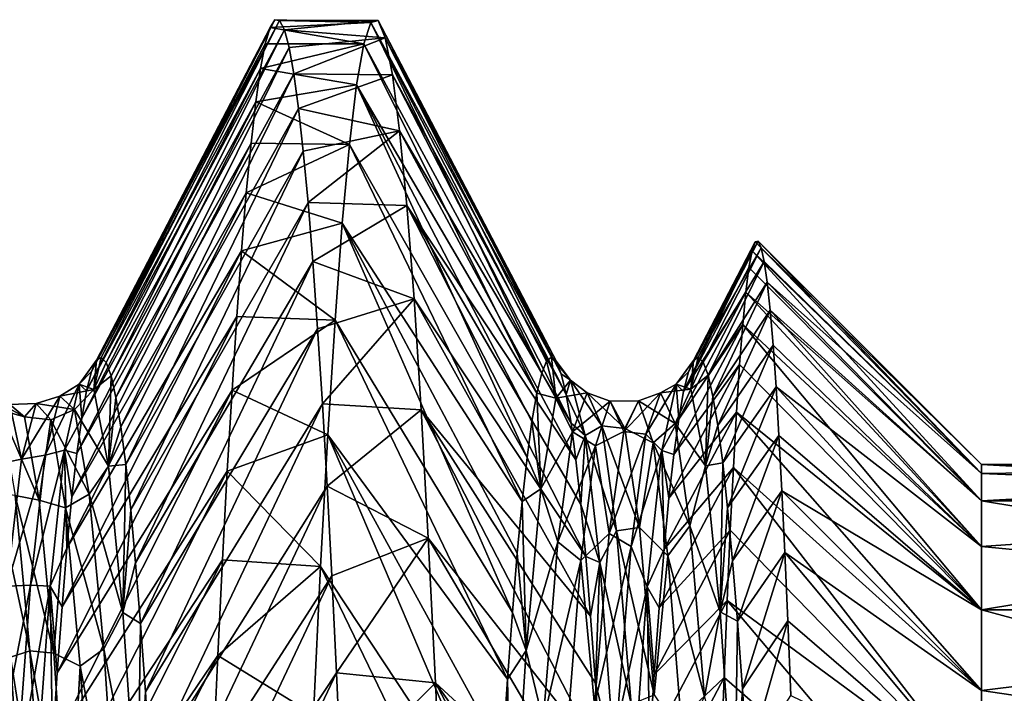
# Model space of a CAD drawing. Header units: metres. Extents: x -71 to 30, y -21 to 69.
# Tile 30 of 111: x -35.92 to -32.93, y 8.31 to 10.35. Entities that reach past the tile are written whole.
import ezdxf

# ---------------------------------------------------------------- set-up
doc = ezdxf.new("R2010")
doc.units = ezdxf.units.M
doc.layers.add('solid_DUSCHE_AUFPUTZ_EU_ASM_SW0003', color=7, linetype='CONTINUOUS')

msp = doc.modelspace()

# ---------------------------------------------------------------- linework, layer by layer
at = {"layer": 'solid_DUSCHE_AUFPUTZ_EU_ASM_SW0003'}
for points in [[(-35.141972, 10.347796, -61.213562), (-35.682739, 9.315315, -61.418358), (-35.667931, 9.324305, -60.938511)], [(-35.141972, 10.347796, -61.213562), (-35.156414, 10.324199, -61.730362), (-35.682739, 9.315315, -61.418358)], [(-35.127491, 10.345541, -60.696224), (-35.141972, 10.347796, -61.213562), (-35.667931, 9.324305, -60.938511)], [(-35.127491, 10.345541, -60.696224), (-35.667931, 9.324305, -60.938511), (-35.65308, 9.308549, -60.457634)], [(-35.113022, 10.317437, -60.179642), (-35.127491, 10.345541, -60.696224), (-35.65308, 9.308549, -60.457634)], [(-35.141972, 10.347796, -61.213562), (-34.850471, 10.339285, -61.470829), (-35.156414, 10.324199, -61.730362)], [(-35.156414, 10.324199, -61.730362), (-34.850471, 10.339285, -61.470829), (-34.872421, 10.274299, -62.249512)], [(-35.127491, 10.345541, -60.696224), (-34.850471, 10.339285, -61.470829), (-35.141972, 10.347796, -61.213562)], [(-35.127491, 10.345541, -60.696224), (-34.828587, 10.345341, -60.689465), (-34.850471, 10.339285, -61.470829)], [(-35.113022, 10.317437, -60.179642), (-34.828587, 10.345341, -60.689465), (-35.127491, 10.345541, -60.696224)], [(-35.113022, 10.317437, -60.179642), (-34.806953, 10.29243, -59.909874), (-34.828587, 10.345341, -60.689465)], [(-34.872421, 10.274299, -62.249512), (-34.850471, 10.339285, -61.470829), (-34.332832, 9.276481, -61.9436)], [(-34.850471, 10.339285, -61.470829), (-34.828587, 10.345341, -60.689465), (-34.303104, 9.324597, -60.985661)], [(-34.850471, 10.339285, -61.470829), (-34.31797, 9.312902, -61.464573), (-34.332832, 9.276481, -61.9436)], [(-34.850471, 10.339285, -61.470829), (-34.303104, 9.324597, -60.985661), (-34.31797, 9.312902, -61.464573)], [(-34.828587, 10.345341, -60.689465), (-34.288261, 9.311674, -60.507172), (-34.303104, 9.324597, -60.985661)], [(-34.828587, 10.345341, -60.689465), (-34.806953, 10.29243, -59.909874), (-34.288261, 9.311674, -60.507172)], [(-35.156414, 10.324199, -61.730362), (-35.697544, 9.281526, -61.896835), (-35.682739, 9.315315, -61.418358)], [(-35.156414, 10.324199, -61.730362), (-35.170803, 10.274806, -62.245335), (-35.697544, 9.281526, -61.896835)], [(-35.113022, 10.317437, -60.179642), (-35.65308, 9.308549, -60.457634), (-35.638184, 9.268, -59.977055)], [(-35.098637, 10.263556, -59.665108), (-35.113022, 10.317437, -60.179642), (-35.638184, 9.268, -59.977055)], [(-35.156414, 10.324199, -61.730362), (-34.872421, 10.274299, -62.249512), (-35.170803, 10.274806, -62.245335)], [(-35.098637, 10.263556, -59.665108), (-34.806953, 10.29243, -59.909874), (-35.113022, 10.317437, -60.179642)], [(-35.170803, 10.274806, -62.245335), (-35.712353, 9.223012, -62.372822), (-35.697544, 9.281526, -61.896835)], [(-35.170803, 10.274806, -62.245335), (-35.185104, 10.199743, -62.757195), (-35.712353, 9.223012, -62.372822)], [(-35.170803, 10.274806, -62.245335), (-34.872421, 10.274299, -62.249512), (-35.185104, 10.199743, -62.757195)], [(-35.185104, 10.199743, -62.757195), (-34.872421, 10.274299, -62.249512), (-34.894188, 10.150751, -63.021076)], [(-35.084293, 10.18403, -59.153912), (-34.806953, 10.29243, -59.909874), (-35.098637, 10.263556, -59.665108)], [(-35.084293, 10.18403, -59.153912), (-34.785385, 10.180857, -59.136494), (-34.806953, 10.29243, -59.909874)], [(-34.894188, 10.150751, -63.021076), (-34.872421, 10.274299, -62.249512), (-34.347679, 9.215401, -62.42091)], [(-34.872421, 10.274299, -62.249512), (-34.332832, 9.276481, -61.9436), (-34.347679, 9.215401, -62.42091)], [(-34.806953, 10.29243, -59.909874), (-34.273449, 9.274045, -60.030228), (-34.288261, 9.311674, -60.507172)], [(-34.806953, 10.29243, -59.909874), (-34.258656, 9.211724, -59.554569), (-34.273449, 9.274045, -60.030228)], [(-34.806953, 10.29243, -59.909874), (-34.785385, 10.180857, -59.136494), (-34.258656, 9.211724, -59.554569)], [(-35.098637, 10.263556, -59.665108), (-35.638184, 9.268, -59.977055), (-35.623295, 9.202871, -59.49963)], [(-35.084293, 10.18403, -59.153912), (-35.098637, 10.263556, -59.665108), (-35.623295, 9.202871, -59.49963)], [(-35.185104, 10.199743, -62.757195), (-35.727211, 9.139921, -62.84576), (-35.712353, 9.223012, -62.372822)], [(-35.185104, 10.199743, -62.757195), (-35.19944, 10.099196, -63.264668), (-35.727211, 9.139921, -62.84576)], [(-35.084293, 10.18403, -59.153912), (-35.623295, 9.202871, -59.49963), (-35.60841, 9.113369, -59.026688)], [(-35.069992, 10.07906, -58.647331), (-35.084293, 10.18403, -59.153912), (-35.60841, 9.113369, -59.026688)], [(-35.185104, 10.199743, -62.757195), (-34.894188, 10.150751, -63.021076), (-35.19944, 10.099196, -63.264668)], [(-35.069992, 10.07906, -58.647331), (-34.785385, 10.180857, -59.136494), (-35.084293, 10.18403, -59.153912)], [(-35.069992, 10.07906, -58.647331), (-34.76368, 10.011255, -58.373734), (-34.785385, 10.180857, -59.136494)], [(-34.785385, 10.180857, -59.136494), (-34.243874, 9.124879, -59.081722), (-34.258656, 9.211724, -59.554569)], [(-34.785385, 10.180857, -59.136494), (-34.76368, 10.011255, -58.373734), (-34.243874, 9.124879, -59.081722)], [(-35.19944, 10.099196, -63.264668), (-34.894188, 10.150751, -63.021076), (-34.915779, 9.969348, -63.781116)], [(-34.915779, 9.969348, -63.781116), (-34.894188, 10.150751, -63.021076), (-34.37727, 9.020315, -63.362148)], [(-34.894188, 10.150751, -63.021076), (-34.36248, 9.129899, -62.894268), (-34.37727, 9.020315, -63.362148)], [(-34.894188, 10.150751, -63.021076), (-34.347679, 9.215401, -62.42091), (-34.36248, 9.129899, -62.894268)], [(-35.19944, 10.099196, -63.264668), (-35.742085, 9.032578, -63.314148), (-35.727211, 9.139921, -62.84576)], [(-35.19944, 10.099196, -63.264668), (-35.213833, 9.973417, -63.766487), (-35.742085, 9.032578, -63.314148)], [(-35.19944, 10.099196, -63.264668), (-34.915779, 9.969348, -63.781116), (-35.213833, 9.973417, -63.766487)], [(-35.069992, 10.07906, -58.647331), (-35.60841, 9.113369, -59.026688), (-35.593548, 8.999924, -58.560287)], [(-35.055622, 9.948907, -58.146626), (-35.069992, 10.07906, -58.647331), (-35.593548, 8.999924, -58.560287)], [(-35.055622, 9.948907, -58.146626), (-34.76368, 10.011255, -58.373734), (-35.069992, 10.07906, -58.647331)], [(-35.041164, 9.793898, -57.653049), (-34.76368, 10.011255, -58.373734), (-35.055622, 9.948907, -58.146626)], [(-35.041164, 9.793898, -57.653049), (-34.741783, 9.784593, -57.625942), (-34.76368, 10.011255, -58.373734)], [(-34.76368, 10.011255, -58.373734), (-34.229057, 9.013759, -58.613655), (-34.243874, 9.124879, -59.081722)], [(-34.76368, 10.011255, -58.373734), (-34.741783, 9.784593, -57.625942), (-34.229057, 9.013759, -58.613655)], [(-35.213833, 9.973417, -63.766487), (-35.756969, 8.901266, -63.776756), (-35.742085, 9.032578, -63.314148)], [(-35.213833, 9.973417, -63.766487), (-35.228287, 9.822721, -64.261391), (-35.756969, 8.901266, -63.776756)], [(-35.213833, 9.973417, -63.766487), (-34.915779, 9.969348, -63.781116), (-35.228287, 9.822721, -64.261391)], [(-35.228287, 9.822721, -64.261391), (-34.915779, 9.969348, -63.781116), (-34.937382, 9.731123, -64.525299)], [(-34.937382, 9.731123, -64.525299), (-34.915779, 9.969348, -63.781116), (-34.392063, 8.887115, -63.8228)], [(-34.915779, 9.969348, -63.781116), (-34.37727, 9.020315, -63.362148), (-34.392063, 8.887115, -63.8228)], [(-35.055622, 9.948907, -58.146626), (-35.593548, 8.999924, -58.560287), (-35.578705, 8.862581, -58.100807)], [(-35.041164, 9.793898, -57.653049), (-35.055622, 9.948907, -58.146626), (-35.578705, 8.862581, -58.100807)], [(-35.228287, 9.822721, -64.261391), (-35.771832, 8.746477, -64.231819), (-35.756969, 8.901266, -63.776756)], [(-35.228287, 9.822721, -64.261391), (-35.242786, 9.647482, -64.748146), (-35.771832, 8.746477, -64.231819)], [(-35.228287, 9.822721, -64.261391), (-34.937382, 9.731123, -64.525299), (-35.242786, 9.647482, -64.748146)], [(-35.041164, 9.793898, -57.653049), (-35.578705, 8.862581, -58.100807), (-35.563881, 8.701496, -57.648666)], [(-35.026691, 9.614418, -57.167835), (-35.041164, 9.793898, -57.653049), (-35.563881, 8.701496, -57.648666)], [(-35.026691, 9.614418, -57.167835), (-34.741783, 9.784593, -57.625942), (-35.041164, 9.793898, -57.653049)], [(-35.026691, 9.614418, -57.167835), (-34.719826, 9.502161, -56.897388), (-34.741783, 9.784593, -57.625942)], [(-34.741783, 9.784593, -57.625942), (-34.214222, 8.878805, -58.15205), (-34.229057, 9.013759, -58.613655)], [(-34.741783, 9.784593, -57.625942), (-34.199364, 8.720671, -57.699055), (-34.214222, 8.878805, -58.15205)], [(-34.741783, 9.784593, -57.625942), (-34.719826, 9.502161, -56.897388), (-34.199364, 8.720671, -57.699055)], [(-35.242786, 9.647482, -64.748146), (-34.937382, 9.731123, -64.525299), (-34.959167, 9.437433, -65.249397)], [(-34.959167, 9.437433, -65.249397), (-34.937382, 9.731123, -64.525299), (-34.421707, 8.551392, -64.717781)], [(-34.937382, 9.731123, -64.525299), (-34.406876, 8.730578, -64.275139), (-34.421707, 8.551392, -64.717781)], [(-34.937382, 9.731123, -64.525299), (-34.392063, 8.887115, -63.8228), (-34.406876, 8.730578, -64.275139)], [(-33.887974, 9.280185, -61.90744), (-33.686035, 9.674061, -61.481449), (-33.695427, 9.647498, -61.96286)], [(-33.887974, 9.280185, -61.90744), (-33.873138, 9.314727, -61.429298), (-33.686035, 9.674061, -61.481449)], [(-33.873138, 9.314727, -61.429298), (-33.676628, 9.676629, -61), (-33.686035, 9.674061, -61.481449)], [(-33.873138, 9.314727, -61.429298), (-33.858299, 9.32452, -60.950562), (-33.676628, 9.676629, -61)], [(-33.858299, 9.32452, -60.950562), (-33.667568, 9.656691, -60.541519), (-33.676628, 9.676629, -61)], [(-33, 8.97225, -61.706207), (-33.695427, 9.647498, -61.96286), (-33.686035, 9.674061, -61.481449)], [(-33, 8.97225, -61.706207), (-33.686035, 9.674061, -61.481449), (-33.676628, 9.676629, -61)], [(-33, 9, -61), (-33.676628, 9.676629, -61), (-33.667568, 9.656691, -60.541519)], [(-33, 9, -61), (-33, 8.97225, -61.706207), (-33.676628, 9.676629, -61)], [(-35.242786, 9.647482, -64.748146), (-35.786648, 8.568666, -64.677902), (-35.771832, 8.746477, -64.231819)], [(-35.242786, 9.647482, -64.748146), (-35.257217, 9.448139, -65.22554), (-35.786648, 8.568666, -64.677902)], [(-35.242786, 9.647482, -64.748146), (-34.959167, 9.437433, -65.249397), (-35.257217, 9.448139, -65.22554)], [(-33.902802, 9.220963, -62.384602), (-33.695427, 9.647498, -61.96286), (-33.7048, 9.596912, -62.443066)], [(-33.902802, 9.220963, -62.384602), (-33.887974, 9.280185, -61.90744), (-33.695427, 9.647498, -61.96286)], [(-33.858299, 9.32452, -60.950562), (-33.843441, 9.309679, -60.472286), (-33.667568, 9.656691, -60.541519)], [(-33.843441, 9.309679, -60.472286), (-33.658535, 9.615081, -60.084843), (-33.667568, 9.656691, -60.541519)], [(-33, 8.889209, -62.407825), (-33.7048, 9.596912, -62.443066), (-33.695427, 9.647498, -61.96286)], [(-33, 8.97225, -61.706207), (-33, 8.889209, -62.407825), (-33.695427, 9.647498, -61.96286)], [(-33, 8.97225, -60.293793), (-33.667568, 9.656691, -60.541519), (-33.658535, 9.615081, -60.084843)], [(-33, 8.97225, -60.293793), (-33, 9, -61), (-33.667568, 9.656691, -60.541519)], [(-35.026691, 9.614418, -57.167835), (-35.563881, 8.701496, -57.648666), (-35.549061, 8.51722, -57.205101)], [(-35.012218, 9.410915, -56.692196), (-35.026691, 9.614418, -57.167835), (-35.549061, 8.51722, -57.205101)], [(-35.012218, 9.410915, -56.692196), (-34.719826, 9.502161, -56.897388), (-35.026691, 9.614418, -57.167835)], [(-33.843441, 9.309679, -60.472286), (-33.828621, 9.2702, -59.994877), (-33.658535, 9.615081, -60.084843)], [(-33.828621, 9.2702, -59.994877), (-33.649529, 9.551927, -59.631008), (-33.658535, 9.615081, -60.084843)], [(-33, 8.97225, -60.293793), (-33.658535, 9.615081, -60.084843), (-33.649529, 9.551927, -59.631008)], [(-33.902802, 9.220963, -62.384602), (-33.7048, 9.596912, -62.443066), (-33.714203, 9.522424, -62.920727)], [(-33, 8.889209, -62.407825), (-33.714203, 9.522424, -62.920727), (-33.7048, 9.596912, -62.443066)], [(-33.828621, 9.2702, -59.994877), (-33.81385, 9.206121, -59.519432), (-33.649529, 9.551927, -59.631008)], [(-33.81385, 9.206121, -59.519432), (-33.640553, 9.467385, -59.180977), (-33.649529, 9.551927, -59.631008)], [(-33, 8.889209, -59.592175), (-33.649529, 9.551927, -59.631008), (-33.640553, 9.467385, -59.180977)], [(-33, 8.889209, -59.592175), (-33, 8.97225, -60.293793), (-33.649529, 9.551927, -59.631008)], [(-33.917622, 9.137278, -62.858349), (-33.714203, 9.522424, -62.920727), (-33.723652, 9.424166, -63.394684)], [(-33.917622, 9.137278, -62.858349), (-33.902802, 9.220963, -62.384602), (-33.714203, 9.522424, -62.920727)], [(-33, 8.751328, -63.101017), (-33.723652, 9.424166, -63.394684), (-33.714203, 9.522424, -62.920727)], [(-33, 8.889209, -62.407825), (-33, 8.751328, -63.101017), (-33.714203, 9.522424, -62.920727)], [(-34.997829, 9.1839, -56.227322), (-34.719826, 9.502161, -56.897388), (-35.012218, 9.410915, -56.692196)], [(-34.997829, 9.1839, -56.227322), (-34.698135, 9.165573, -56.192219), (-34.719826, 9.502161, -56.897388)], [(-34.719826, 9.502161, -56.897388), (-34.184509, 8.539823, -57.2556), (-34.199364, 8.720671, -57.699055)], [(-34.719826, 9.502161, -56.897388), (-34.698135, 9.165573, -56.192219), (-34.184509, 8.539823, -57.2556)], [(-33.81385, 9.206121, -59.519432), (-33.799065, 9.117611, -59.04715), (-33.640553, 9.467385, -59.180977)], [(-33.799065, 9.117611, -59.04715), (-33.631607, 9.361664, -58.735683), (-33.640553, 9.467385, -59.180977)], [(-33, 8.751328, -58.898983), (-33.640553, 9.467385, -59.180977), (-33.631607, 9.361664, -58.735683)], [(-33, 8.751328, -58.898983), (-33, 8.889209, -59.592175), (-33.640553, 9.467385, -59.180977)], [(-35.257217, 9.448139, -65.22554), (-35.801426, 8.368309, -65.113571), (-35.786648, 8.568666, -64.677902)], [(-35.257217, 9.448139, -65.22554), (-35.271599, 9.225192, -65.692368), (-35.801426, 8.368309, -65.113571)], [(-35.257217, 9.448139, -65.22554), (-34.959167, 9.437433, -65.249397), (-35.271599, 9.225192, -65.692368)], [(-35.271599, 9.225192, -65.692368), (-34.959167, 9.437433, -65.249397), (-34.981136, 9.089952, -65.949272)], [(-34.981136, 9.089952, -65.949272), (-34.959167, 9.437433, -65.249397), (-34.436558, 8.34899, -65.152077)], [(-34.959167, 9.437433, -65.249397), (-34.421707, 8.551392, -64.717781), (-34.436558, 8.34899, -65.152077)], [(-35.012218, 9.410915, -56.692196), (-35.549061, 8.51722, -57.205101), (-35.534245, 8.310206, -56.77116)], [(-34.997829, 9.1839, -56.227322), (-35.012218, 9.410915, -56.692196), (-35.534245, 8.310206, -56.77116)], [(-33.93243, 9.02949, -63.326794), (-33.723652, 9.424166, -63.394684), (-33.733116, 9.302492, -63.863071)], [(-33.93243, 9.02949, -63.326794), (-33.917622, 9.137278, -62.858349), (-33.723652, 9.424166, -63.394684)], [(-33, 8.559484, -63.781231), (-33.733116, 9.302492, -63.863071), (-33.723652, 9.424166, -63.394684)], [(-33, 8.751328, -63.101017), (-33, 8.559484, -63.781231), (-33.723652, 9.424166, -63.394684)], [(-33.799065, 9.117611, -59.04715), (-33.784264, 9.004794, -58.579468), (-33.631607, 9.361664, -58.735683)], [(-33.784264, 9.004794, -58.579468), (-33.622654, 9.23501, -58.296291), (-33.631607, 9.361664, -58.735683)], [(-33, 8.751328, -58.898983), (-33.631607, 9.361664, -58.735683), (-33.622654, 9.23501, -58.296291)], [(-35.734753, 9.243422, -61.602818), (-35.682739, 9.315315, -61.418358), (-35.697544, 9.281526, -61.896835)], [(-35.690609, 9.226525, -60.184917), (-35.682739, 9.315315, -61.418358), (-35.734753, 9.243422, -61.602818)], [(-35.690609, 9.226525, -60.184917), (-35.65308, 9.308549, -60.457634), (-35.667931, 9.324305, -60.938511)], [(-35.690609, 9.226525, -60.184917), (-35.667931, 9.324305, -60.938511), (-35.682739, 9.315315, -61.418358)], [(-34.290436, 9.200481, -62.068192), (-34.332832, 9.276481, -61.9436), (-34.31797, 9.312902, -61.464573)], [(-34.290436, 9.200481, -62.068192), (-34.31797, 9.312902, -61.464573), (-34.303104, 9.324597, -60.985661)], [(-34.24577, 9.25567, -60.634529), (-34.303104, 9.324597, -60.985661), (-34.288261, 9.311674, -60.507172)], [(-34.24577, 9.25567, -60.634529), (-34.290436, 9.200481, -62.068192), (-34.303104, 9.324597, -60.985661)], [(-34.24577, 9.25567, -60.634529), (-34.288261, 9.311674, -60.507172), (-34.273449, 9.274045, -60.030228)], [(-33.92487, 9.242646, -61.608143), (-33.873138, 9.314727, -61.429298), (-33.887974, 9.280185, -61.90744)], [(-33.880726, 9.227695, -60.190308), (-33.873138, 9.314727, -61.429298), (-33.92487, 9.242646, -61.608143)], [(-33.880726, 9.227695, -60.190308), (-33.843441, 9.309679, -60.472286), (-33.858299, 9.32452, -60.950562)], [(-33.880726, 9.227695, -60.190308), (-33.858299, 9.32452, -60.950562), (-33.873138, 9.314727, -61.429298)], [(-35.690609, 9.226525, -60.184917), (-35.638184, 9.268, -59.977055), (-35.65308, 9.308549, -60.457634)], [(-33.94725, 8.897923, -63.788498), (-33.733116, 9.302492, -63.863071), (-33.742588, 9.157757, -64.324684)], [(-33.94725, 8.897923, -63.788498), (-33.93243, 9.02949, -63.326794), (-33.733116, 9.302492, -63.863071)], [(-33.880726, 9.227695, -60.190308), (-33.828621, 9.2702, -59.994877), (-33.843441, 9.309679, -60.472286)], [(-33, 8.559484, -63.781231), (-33.742588, 9.157757, -64.324684), (-33.733116, 9.302492, -63.863071)], [(-35.734753, 9.243422, -61.602818), (-35.697544, 9.281526, -61.896835), (-35.712353, 9.223012, -62.372822)], [(-35.646465, 8.994428, -58.785976), (-35.638184, 9.268, -59.977055), (-35.690609, 9.226525, -60.184917)], [(-35.646465, 8.994428, -58.785976), (-35.623295, 9.202871, -59.49963), (-35.638184, 9.268, -59.977055)], [(-34.290436, 9.200481, -62.068192), (-34.347679, 9.215401, -62.42091), (-34.332832, 9.276481, -61.9436)], [(-34.195374, 9.217245, -61.055546), (-34.290436, 9.200481, -62.068192), (-34.24577, 9.25567, -60.634529)], [(-34.24577, 9.25567, -60.634529), (-34.273449, 9.274045, -60.030228), (-34.258656, 9.211724, -59.554569)], [(-34.201103, 9.087807, -59.209785), (-34.24577, 9.25567, -60.634529), (-34.258656, 9.211724, -59.554569)], [(-34.150932, 9.116347, -59.638794), (-34.24577, 9.25567, -60.634529), (-34.201103, 9.087807, -59.209785)], [(-34.150932, 9.116347, -59.638794), (-34.195374, 9.217245, -61.055546), (-34.24577, 9.25567, -60.634529)], [(-33.92487, 9.242646, -61.608143), (-33.887974, 9.280185, -61.90744), (-33.902802, 9.220963, -62.384602)], [(-33.836582, 8.995391, -58.791489), (-33.828621, 9.2702, -59.994877), (-33.880726, 9.227695, -60.190308)], [(-33.836582, 8.995391, -58.791489), (-33.81385, 9.206121, -59.519432), (-33.828621, 9.2702, -59.994877)], [(-35.734753, 9.243422, -61.602818), (-35.83807, 9.027414, -62.861599), (-35.793655, 9.206495, -61.453419)], [(-35.734753, 9.243422, -61.602818), (-35.778896, 9.042716, -63.00642), (-35.83807, 9.027414, -62.861599)], [(-35.271599, 9.225192, -65.692368), (-35.816166, 8.146044, -65.537735), (-35.801426, 8.368309, -65.113571)], [(-35.271599, 9.225192, -65.692368), (-35.285915, 8.979196, -66.147476), (-35.816166, 8.146044, -65.537735)], [(-35.690609, 9.226525, -60.184917), (-35.734753, 9.243422, -61.602818), (-35.793655, 9.206495, -61.453419)], [(-35.690609, 9.226525, -60.184917), (-35.793655, 9.206495, -61.453419), (-35.749241, 9.166376, -60.03429)], [(-35.734753, 9.243422, -61.602818), (-35.727211, 9.139921, -62.84576), (-35.778896, 9.042716, -63.00642)], [(-35.646465, 8.994428, -58.785976), (-35.690609, 9.226525, -60.184917), (-35.749241, 9.166376, -60.03429)], [(-35.734753, 9.243422, -61.602818), (-35.712353, 9.223012, -62.372822), (-35.727211, 9.139921, -62.84576)], [(-35.271599, 9.225192, -65.692368), (-34.981136, 9.089952, -65.949272), (-35.285915, 8.979196, -66.147476)], [(-33.92487, 9.242646, -61.608143), (-34.017086, 9.091118, -62.519276), (-33.972672, 9.216935, -61.105106)], [(-33.92487, 9.242646, -61.608143), (-33.969013, 9.041589, -63.011932), (-34.017086, 9.091118, -62.519276)], [(-33.880726, 9.227695, -60.190308), (-33.92487, 9.242646, -61.608143), (-33.972672, 9.216935, -61.105106)], [(-33.880726, 9.227695, -60.190308), (-33.972672, 9.216935, -61.105106), (-33.928257, 9.123834, -59.688652)], [(-33.92487, 9.242646, -61.608143), (-33.917622, 9.137278, -62.858349), (-33.969013, 9.041589, -63.011932)], [(-33.836582, 8.995391, -58.791489), (-33.880726, 9.227695, -60.190308), (-33.928257, 9.123834, -59.688652)], [(-33.92487, 9.242646, -61.608143), (-33.902802, 9.220963, -62.384602), (-33.917622, 9.137278, -62.858349)], [(-33.784264, 9.004794, -58.579468), (-33.769398, 8.868119, -58.118362), (-33.622654, 9.23501, -58.296291)], [(-33.769398, 8.868119, -58.118362), (-33.613659, 9.087764, -57.863922), (-33.622654, 9.23501, -58.296291)], [(-33, 8.559484, -58.218769), (-33.622654, 9.23501, -58.296291), (-33.613659, 9.087764, -57.863922)], [(-33, 8.559484, -58.218769), (-33, 8.751328, -58.898983), (-33.622654, 9.23501, -58.296291)], [(-36.017467, 9.20715, -61.438904), (-35.900478, 9.143988, -60.056107), (-35.944859, 9.181087, -61.470463)], [(-35.973026, 9.164706, -60.018997), (-35.900478, 9.143988, -60.056107), (-36.017467, 9.20715, -61.438904)], [(-35.793655, 9.206495, -61.453419), (-35.909832, 9.015258, -62.798382), (-35.865299, 9.184872, -61.389111)], [(-35.793655, 9.206495, -61.453419), (-35.83807, 9.027414, -62.861599), (-35.909832, 9.015258, -62.798382)], [(-35.749241, 9.166376, -60.03429), (-35.793655, 9.206495, -61.453419), (-35.865299, 9.184872, -61.389111)], [(-35.646465, 8.994428, -58.785976), (-35.60841, 9.113369, -59.026688), (-35.623295, 9.202871, -59.49963)], [(-34.335106, 8.925599, -63.476391), (-34.36248, 9.129899, -62.894268), (-34.347679, 9.215401, -62.42091)], [(-34.290436, 9.200481, -62.068192), (-34.335106, 8.925599, -63.476391), (-34.347679, 9.215401, -62.42091)], [(-34.239815, 9.098865, -62.471184), (-34.335106, 8.925599, -63.476391), (-34.290436, 9.200481, -62.068192)], [(-34.195374, 9.217245, -61.055546), (-34.239815, 9.098865, -62.471184), (-34.290436, 9.200481, -62.068192)], [(-34.201103, 9.087807, -59.209785), (-34.258656, 9.211724, -59.554569), (-34.243874, 9.124879, -59.081722)], [(-34.195374, 9.217245, -61.055546), (-34.125237, 9.191383, -61.167164), (-34.239815, 9.098865, -62.471184)], [(-34.195374, 9.217245, -61.055546), (-34.080856, 9.108323, -59.754951), (-34.125237, 9.191383, -61.167164)], [(-34.150932, 9.116347, -59.638794), (-34.080856, 9.108323, -59.754951), (-34.195374, 9.217245, -61.055546)], [(-34.039528, 9.192439, -60.889313), (-34.125237, 9.191383, -61.167164), (-34.080856, 9.108323, -59.754951)], [(-34.039528, 9.192439, -60.889313), (-34.084057, 9.099383, -62.305908), (-34.125237, 9.191383, -61.167164)], [(-33.972672, 9.216935, -61.105106), (-34.084057, 9.099383, -62.305908), (-34.039528, 9.192439, -60.889313)], [(-33.972672, 9.216935, -61.105106), (-34.017086, 9.091118, -62.519276), (-34.084057, 9.099383, -62.305908)], [(-33.994995, 9.065646, -59.475544), (-34.039528, 9.192439, -60.889313), (-34.080856, 9.108323, -59.754951)], [(-33.928257, 9.123834, -59.688652), (-33.972672, 9.216935, -61.105106), (-34.039528, 9.192439, -60.889313)], [(-33.928257, 9.123834, -59.688652), (-34.039528, 9.192439, -60.889313), (-33.994995, 9.065646, -59.475544)], [(-33.836582, 8.995391, -58.791489), (-33.799065, 9.117611, -59.04715), (-33.81385, 9.206121, -59.519432)], [(-35.909832, 9.015258, -62.798382), (-35.989239, 8.999894, -62.873482), (-35.944859, 9.181087, -61.470463)], [(-35.973026, 9.164706, -60.018997), (-35.856094, 8.891363, -58.663994), (-35.900478, 9.143988, -60.056107)], [(-35.928585, 8.905661, -58.622276), (-35.856094, 8.891363, -58.663994), (-35.973026, 9.164706, -60.018997)], [(-35.865299, 9.184872, -61.389111), (-35.944859, 9.181087, -61.470463), (-35.900478, 9.143988, -60.056107)], [(-35.865299, 9.184872, -61.389111), (-35.909832, 9.015258, -62.798382), (-35.944859, 9.181087, -61.470463)], [(-35.82077, 9.134748, -59.97036), (-35.865299, 9.184872, -61.389111), (-35.900478, 9.143988, -60.056107)], [(-35.749241, 9.166376, -60.03429), (-35.865299, 9.184872, -61.389111), (-35.82077, 9.134748, -59.97036)], [(-35.704826, 8.909875, -58.637959), (-35.749241, 9.166376, -60.03429), (-35.82077, 9.134748, -59.97036)], [(-35.646465, 8.994428, -58.785976), (-35.749241, 9.166376, -60.03429), (-35.704826, 8.909875, -58.637959)], [(-34.997829, 9.1839, -56.227322), (-35.534245, 8.310206, -56.77116), (-35.519417, 8.081247, -56.348434)], [(-34.98349, 8.933939, -55.774368), (-34.997829, 9.1839, -56.227322), (-35.519417, 8.081247, -56.348434)], [(-34.98349, 8.933939, -55.774368), (-34.698135, 9.165573, -56.192219), (-34.997829, 9.1839, -56.227322)], [(-34.98349, 8.933939, -55.774368), (-34.676571, 8.776743, -55.514446), (-34.698135, 9.165573, -56.192219)], [(-34.698135, 9.165573, -56.192219), (-34.169682, 8.336907, -56.823193), (-34.184509, 8.539823, -57.2556)], [(-34.698135, 9.165573, -56.192219), (-34.154873, 8.111492, -56.400951), (-34.169682, 8.336907, -56.823193)], [(-34.698135, 9.165573, -56.192219), (-34.676571, 8.776743, -55.514446), (-34.154873, 8.111492, -56.400951)], [(-34.239815, 9.098865, -62.471184), (-34.125237, 9.191383, -61.167164), (-34.169621, 9.056574, -62.57563)], [(-34.084057, 9.099383, -62.305908), (-34.169621, 9.056574, -62.57563), (-34.125237, 9.191383, -61.167164)], [(-35.82077, 9.134748, -59.97036), (-35.900478, 9.143988, -60.056107), (-35.856094, 8.891363, -58.663994)], [(-35.776237, 8.867854, -58.576061), (-35.82077, 9.134748, -59.97036), (-35.856094, 8.891363, -58.663994)], [(-35.704826, 8.909875, -58.637959), (-35.82077, 9.134748, -59.97036), (-35.776237, 8.867854, -58.576061)], [(-35.778896, 9.042716, -63.00642), (-35.727211, 9.139921, -62.84576), (-35.742085, 9.032578, -63.314148)], [(-33.969013, 9.041589, -63.011932), (-33.917622, 9.137278, -62.858349), (-33.93243, 9.02949, -63.326794)], [(-33.962093, 8.742969, -64.242065), (-33.742588, 9.157757, -64.324684), (-33.751999, 8.990153, -64.778709)], [(-33.962093, 8.742969, -64.242065), (-33.94725, 8.897923, -63.788498), (-33.742588, 9.157757, -64.324684)], [(-33, 8.314933, -64.444107), (-33.751999, 8.990153, -64.778709), (-33.742588, 9.157757, -64.324684)], [(-33, 8.559484, -63.781231), (-33, 8.314933, -64.444107), (-33.742588, 9.157757, -64.324684)], [(-35.646465, 8.994428, -58.785976), (-35.593548, 8.999924, -58.560287), (-35.60841, 9.113369, -59.026688)], [(-34.335106, 8.925599, -63.476391), (-34.37727, 9.020315, -63.362148), (-34.36248, 9.129899, -62.894268)], [(-34.201103, 9.087807, -59.209785), (-34.243874, 9.124879, -59.081722), (-34.229057, 9.013759, -58.613655)], [(-34.106491, 8.798541, -58.254219), (-34.150932, 9.116347, -59.638794), (-34.201103, 9.087807, -59.209785)], [(-34.150932, 9.116347, -59.638794), (-34.036476, 8.808944, -58.372116), (-34.080856, 9.108323, -59.754951)], [(-34.106491, 8.798541, -58.254219), (-34.036476, 8.808944, -58.372116), (-34.150932, 9.116347, -59.638794)], [(-33.994995, 9.065646, -59.475544), (-34.080856, 9.108323, -59.754951), (-34.036476, 8.808944, -58.372116)], [(-33.883842, 8.813819, -58.303169), (-33.928257, 9.123834, -59.688652), (-33.994995, 9.065646, -59.475544)], [(-33.836582, 8.995391, -58.791489), (-33.928257, 9.123834, -59.688652), (-33.883842, 8.813819, -58.303169)], [(-33.836582, 8.995391, -58.791489), (-33.784264, 9.004794, -58.579468), (-33.799065, 9.117611, -59.04715)], [(-35.285915, 8.979196, -66.147476), (-34.981136, 9.089952, -65.949272), (-35.002975, 8.690659, -66.620941)], [(-35.002975, 8.690659, -66.620941), (-34.981136, 9.089952, -65.949272), (-34.46627, 7.876758, -65.989906)], [(-34.981136, 9.089952, -65.949272), (-34.451435, 8.123655, -65.577049), (-34.46627, 7.876758, -65.989906)], [(-34.981136, 9.089952, -65.949272), (-34.436558, 8.34899, -65.152077), (-34.451435, 8.123655, -65.577049)], [(-34.239815, 9.098865, -62.471184), (-34.284256, 8.765355, -63.851948), (-34.335106, 8.925599, -63.476391)], [(-34.239815, 9.098865, -62.471184), (-34.169621, 9.056574, -62.57563), (-34.284256, 8.765355, -63.851948)], [(-34.201103, 9.087807, -59.209785), (-34.229057, 9.013759, -58.613655), (-34.214222, 8.878805, -58.15205)], [(-34.156437, 8.702275, -57.827724), (-34.201103, 9.087807, -59.209785), (-34.214222, 8.878805, -58.15205)], [(-34.106491, 8.798541, -58.254219), (-34.201103, 9.087807, -59.209785), (-34.156437, 8.702275, -57.827724)], [(-34.084057, 9.099383, -62.305908), (-34.12859, 8.790389, -63.691475), (-34.169621, 9.056574, -62.57563)], [(-34.017086, 9.091118, -62.519276), (-34.12859, 8.790389, -63.691475), (-34.084057, 9.099383, -62.305908)], [(-34.017086, 9.091118, -62.519276), (-34.061501, 8.750577, -63.897457), (-34.12859, 8.790389, -63.691475)], [(-33.969013, 9.041589, -63.011932), (-34.061501, 8.750577, -63.897457), (-34.017086, 9.091118, -62.519276)], [(-33.769398, 8.868119, -58.118362), (-33.754505, 8.70789, -57.665314), (-33.613659, 9.087764, -57.863922)], [(-33.754505, 8.70789, -57.665314), (-33.604637, 8.920232, -57.439312), (-33.613659, 9.087764, -57.863922)], [(-33, 8.559484, -58.218769), (-33.613659, 9.087764, -57.863922), (-33.604637, 8.920232, -57.439312)], [(-34.284256, 8.765355, -63.851948), (-34.169621, 9.056574, -62.57563), (-34.214001, 8.708129, -63.946808)], [(-34.12859, 8.790389, -63.691475), (-34.214001, 8.708129, -63.946808), (-34.169621, 9.056574, -62.57563)], [(-33.950466, 8.722582, -58.097923), (-33.994995, 9.065646, -59.475544), (-34.036476, 8.808944, -58.372116)], [(-33.883842, 8.813819, -58.303169), (-33.994995, 9.065646, -59.475544), (-33.950466, 8.722582, -58.097923)], [(-35.909832, 9.015258, -62.798382), (-35.954365, 8.630657, -64.164993), (-35.989239, 8.999894, -62.873482)], [(-35.83807, 9.027414, -62.861599), (-35.954365, 8.630657, -64.164993), (-35.909832, 9.015258, -62.798382)], [(-35.83807, 9.027414, -62.861599), (-35.882481, 8.634287, -64.225853), (-35.954365, 8.630657, -64.164993)], [(-35.778896, 9.042716, -63.00642), (-35.882481, 8.634287, -64.225853), (-35.83807, 9.027414, -62.861599)], [(-35.778896, 9.042716, -63.00642), (-35.82304, 8.630432, -64.363274), (-35.882481, 8.634287, -64.225853)], [(-35.778896, 9.042716, -63.00642), (-35.771832, 8.746477, -64.231819), (-35.82304, 8.630432, -64.363274)], [(-35.778896, 9.042716, -63.00642), (-35.742085, 9.032578, -63.314148), (-35.756969, 8.901266, -63.776756)], [(-35.778896, 9.042716, -63.00642), (-35.756969, 8.901266, -63.776756), (-35.771832, 8.746477, -64.231819)], [(-34.335106, 8.925599, -63.476391), (-34.392063, 8.887115, -63.8228), (-34.37727, 9.020315, -63.362148)], [(-33.969013, 9.041589, -63.011932), (-34.013157, 8.628922, -64.368423), (-34.061501, 8.750577, -63.897457)], [(-33.969013, 9.041589, -63.011932), (-33.962093, 8.742969, -64.242065), (-34.013157, 8.628922, -64.368423)], [(-33.969013, 9.041589, -63.011932), (-33.93243, 9.02949, -63.326794), (-33.94725, 8.897923, -63.788498)], [(-33.969013, 9.041589, -63.011932), (-33.94725, 8.897923, -63.788498), (-33.962093, 8.742969, -64.242065)], [(-35.602322, 8.551058, -57.439236), (-35.646465, 8.994428, -58.785976), (-35.704826, 8.909875, -58.637959)], [(-35.602322, 8.551058, -57.439236), (-35.593548, 8.999924, -58.560287), (-35.646465, 8.994428, -58.785976)], [(-35.602322, 8.551058, -57.439236), (-35.578705, 8.862581, -58.100807), (-35.593548, 8.999924, -58.560287)], [(-33.976948, 8.564636, -64.68737), (-33.751999, 8.990153, -64.778709), (-33.761364, 8.800061, -65.224113)], [(-33.976948, 8.564636, -64.68737), (-33.962093, 8.742969, -64.242065), (-33.751999, 8.990153, -64.778709)], [(-33.792439, 8.553183, -57.444107), (-33.836582, 8.995391, -58.791489), (-33.883842, 8.813819, -58.303169)], [(-33.792439, 8.553183, -57.444107), (-33.784264, 9.004794, -58.579468), (-33.836582, 8.995391, -58.791489)], [(-33.792439, 8.553183, -57.444107), (-33.769398, 8.868119, -58.118362), (-33.784264, 9.004794, -58.579468)], [(-33, 8.019092, -65.085846), (-33.761364, 8.800061, -65.224113), (-33.751999, 8.990153, -64.778709)], [(-33, 8.314933, -64.444107), (-33, 8.019092, -65.085846), (-33.751999, 8.990153, -64.778709)], [(-31, 8.889187, -62.407925), (-33, 8.97225, -61.706207), (-33, 9, -61)], [(-31, 9, -61), (-33, 9, -61), (-33, 8.97225, -60.293793)], [(-31, 8.889187, -62.407925), (-33, 9, -61), (-31, 9, -61)], [(-31, 9, -61), (-33, 8.97225, -60.293793), (-33, 8.889209, -59.592175)], [(-31, 8.889186, -59.592072), (-31, 9, -61), (-33, 8.889209, -59.592175)], [(-35.285915, 8.979196, -66.147476), (-35.830982, 7.901881, -65.950409), (-35.816166, 8.146044, -65.537735)], [(-35.285915, 8.979196, -66.147476), (-35.30024, 8.710765, -66.589729), (-35.830982, 7.901881, -65.950409)], [(-35.285915, 8.979196, -66.147476), (-35.002975, 8.690659, -66.620941), (-35.30024, 8.710765, -66.589729)], [(-31, 8.889187, -62.407925), (-33, 8.889209, -62.407825), (-33, 8.97225, -61.706207)], [(-34.98349, 8.933939, -55.774368), (-35.519417, 8.081247, -56.348434), (-35.504578, 7.830954, -55.938129)], [(-34.969177, 8.661656, -55.334473), (-34.98349, 8.933939, -55.774368), (-35.504578, 7.830954, -55.938129)], [(-34.969177, 8.661656, -55.334473), (-34.676571, 8.776743, -55.514446), (-34.98349, 8.933939, -55.774368)], [(-34.335106, 8.925599, -63.476391), (-34.379772, 8.436028, -64.824837), (-34.392063, 8.887115, -63.8228)], [(-34.284256, 8.765355, -63.851948), (-34.379772, 8.436028, -64.824837), (-34.335106, 8.925599, -63.476391)], [(-35.884144, 8.434346, -57.282387), (-35.987797, 8.912902, -58.477474), (-35.943127, 8.416098, -57.131626)], [(-35.884144, 8.434346, -57.282387), (-35.928585, 8.905661, -58.622276), (-35.987797, 8.912902, -58.477474)], [(-35.928585, 8.905661, -58.622276), (-35.811714, 8.427434, -57.32756), (-35.856094, 8.891363, -58.663994)], [(-35.884144, 8.434346, -57.282387), (-35.811714, 8.427434, -57.32756), (-35.928585, 8.905661, -58.622276)], [(-35.660412, 8.441281, -57.298012), (-35.704826, 8.909875, -58.637959), (-35.776237, 8.867854, -58.576061)], [(-35.602322, 8.551058, -57.439236), (-35.704826, 8.909875, -58.637959), (-35.660412, 8.441281, -57.298012)], [(-33.754505, 8.70789, -57.665314), (-33.739609, 8.524989, -57.222183), (-33.604637, 8.920232, -57.439312)], [(-33.739609, 8.524989, -57.222183), (-33.595577, 8.732779, -57.023357), (-33.604637, 8.920232, -57.439312)], [(-33, 8.314933, -57.555889), (-33.604637, 8.920232, -57.439312), (-33.595577, 8.732779, -57.023357)], [(-33, 8.314933, -57.555889), (-33, 8.559484, -58.218769), (-33.604637, 8.920232, -57.439312)], [(-35.776237, 8.867854, -58.576061), (-35.856094, 8.891363, -58.663994), (-35.811714, 8.427434, -57.32756)], [(-35.731709, 8.38867, -57.239929), (-35.776237, 8.867854, -58.576061), (-35.811714, 8.427434, -57.32756)], [(-35.660412, 8.441281, -57.298012), (-35.776237, 8.867854, -58.576061), (-35.731709, 8.38867, -57.239929)], [(-34.379772, 8.436028, -64.824837), (-34.406876, 8.730578, -64.275139), (-34.392063, 8.887115, -63.8228)], [(-34.156437, 8.702275, -57.827724), (-34.214222, 8.878805, -58.15205), (-34.199364, 8.720671, -57.699055)], [(-33.792439, 8.553183, -57.444107), (-33.754505, 8.70789, -57.665314), (-33.769398, 8.868119, -58.118362)], [(-31, 8.55949, -63.781178), (-33, 8.751328, -63.101017), (-33, 8.889209, -62.407825)], [(-31, 8.889187, -62.407925), (-31, 8.55949, -63.781178), (-33, 8.889209, -62.407825)], [(-31, 8.889186, -59.592072), (-33, 8.889209, -59.592175), (-33, 8.751328, -58.898983)], [(-31, 8.889186, -59.592072), (-33, 8.751328, -58.898983), (-33, 8.559484, -58.218769)], [(-31, 8.559486, -58.218811), (-31, 8.889186, -59.592072), (-33, 8.559484, -58.218769)], [(-35.602322, 8.551058, -57.439236), (-35.563881, 8.701496, -57.648666), (-35.578705, 8.862581, -58.100807)], [(-34.106491, 8.798541, -58.254219), (-33.992096, 8.301918, -57.051277), (-34.036476, 8.808944, -58.372116)], [(-33.950466, 8.722582, -58.097923), (-34.036476, 8.808944, -58.372116), (-33.992096, 8.301918, -57.051277)], [(-33.839432, 8.295705, -56.981434), (-33.883842, 8.813819, -58.303169), (-33.950466, 8.722582, -58.097923)], [(-33.792439, 8.553183, -57.444107), (-33.883842, 8.813819, -58.303169), (-33.839432, 8.295705, -56.981434)], [(-34.95483, 8.367733, -54.908733), (-34.676571, 8.776743, -55.514446), (-34.969177, 8.661656, -55.334473)], [(-34.95483, 8.367733, -54.908733), (-34.654915, 8.337888, -54.867943), (-34.676571, 8.776743, -55.514446)], [(-34.676571, 8.776743, -55.514446), (-34.140091, 7.863818, -55.989475), (-34.154873, 8.111492, -56.400951)], [(-34.676571, 8.776743, -55.514446), (-34.654915, 8.337888, -54.867943), (-34.140091, 7.863818, -55.989475)], [(-34.12859, 8.790389, -63.691475), (-34.173119, 8.270904, -65.012466), (-34.214001, 8.708129, -63.946808)], [(-34.061501, 8.750577, -63.897457), (-34.173119, 8.270904, -65.012466), (-34.12859, 8.790389, -63.691475)], [(-34.062046, 8.272719, -56.934654), (-34.106491, 8.798541, -58.254219), (-34.156437, 8.702275, -57.827724)], [(-34.062046, 8.272719, -56.934654), (-33.992096, 8.301918, -57.051277), (-34.106491, 8.798541, -58.254219)], [(-33.99181, 8.363311, -65.12323), (-33.761364, 8.800061, -65.224113), (-33.770729, 8.587654, -65.6604)], [(-33.99181, 8.363311, -65.12323), (-33.976948, 8.564636, -64.68737), (-33.761364, 8.800061, -65.224113)], [(-33, 8.019092, -65.085846), (-33.770729, 8.587654, -65.6604), (-33.761364, 8.800061, -65.224113)], [(-35.82304, 8.630432, -64.363274), (-35.771832, 8.746477, -64.231819), (-35.786648, 8.568666, -64.677902)], [(-34.284256, 8.765355, -63.851948), (-34.328697, 8.222645, -65.164581), (-34.379772, 8.436028, -64.824837)], [(-34.284256, 8.765355, -63.851948), (-34.214001, 8.708129, -63.946808), (-34.328697, 8.222645, -65.164581)], [(-34.061501, 8.750577, -63.897457), (-34.105915, 8.20141, -65.206512), (-34.173119, 8.270904, -65.012466)], [(-34.013157, 8.628922, -64.368423), (-34.105915, 8.20141, -65.206512), (-34.061501, 8.750577, -63.897457)], [(-31, 8.55949, -63.781178), (-33, 8.559484, -63.781231), (-33, 8.751328, -63.101017)], [(-34.379772, 8.436028, -64.824837), (-34.421707, 8.551392, -64.717781), (-34.406876, 8.730578, -64.275139)], [(-34.156437, 8.702275, -57.827724), (-34.199364, 8.720671, -57.699055), (-34.184509, 8.539823, -57.2556)], [(-34.013157, 8.628922, -64.368423), (-33.962093, 8.742969, -64.242065), (-33.976948, 8.564636, -64.68737)], [(-33.905933, 8.172326, -56.789383), (-33.950466, 8.722582, -58.097923), (-33.992096, 8.301918, -57.051277)], [(-33.839432, 8.295705, -56.981434), (-33.950466, 8.722582, -58.097923), (-33.905933, 8.172326, -56.789383)], [(-33.739609, 8.524989, -57.222183), (-33.724762, 8.319846, -56.789612), (-33.595577, 8.732779, -57.023357)], [(-33.724762, 8.319846, -56.789612), (-33.586536, 8.52583, -56.616863), (-33.595577, 8.732779, -57.023357)], [(-33, 8.019092, -56.91415), (-33.595577, 8.732779, -57.023357), (-33.586536, 8.52583, -56.616863)], [(-33, 8.019092, -56.91415), (-33, 8.314933, -57.555889), (-33.595577, 8.732779, -57.023357)], [(-35.30024, 8.710765, -66.589729), (-35.84586, 7.636547, -66.350426), (-35.830982, 7.901881, -65.950409)], [(-35.30024, 8.710765, -66.589729), (-35.314636, 8.42057, -67.018013), (-35.84586, 7.636547, -66.350426)], [(-35.602322, 8.551058, -57.439236), (-35.549061, 8.51722, -57.205101), (-35.563881, 8.701496, -57.648666)], [(-35.30024, 8.710765, -66.589729), (-35.002975, 8.690659, -66.620941), (-35.314636, 8.42057, -67.018013)], [(-35.314636, 8.42057, -67.018013), (-35.002975, 8.690659, -66.620941), (-35.024609, 8.241833, -67.260567)], [(-35.024609, 8.241833, -67.260567), (-35.002975, 8.690659, -66.620941), (-34.481071, 7.609013, -66.389488)], [(-35.002975, 8.690659, -66.620941), (-34.46627, 7.876758, -65.989906), (-34.481071, 7.609013, -66.389488)], [(-34.328697, 8.222645, -65.164581), (-34.214001, 8.708129, -63.946808), (-34.258381, 8.152357, -65.247803)], [(-34.173119, 8.270904, -65.012466), (-34.258381, 8.152357, -65.247803), (-34.214001, 8.708129, -63.946808)], [(-34.156437, 8.702275, -57.827724), (-34.184509, 8.539823, -57.2556), (-34.169682, 8.336907, -56.823193)], [(-34.111767, 8.108432, -56.521805), (-34.156437, 8.702275, -57.827724), (-34.169682, 8.336907, -56.823193)], [(-34.062046, 8.272719, -56.934654), (-34.156437, 8.702275, -57.827724), (-34.111767, 8.108432, -56.521805)], [(-33.792439, 8.553183, -57.444107), (-33.739609, 8.524989, -57.222183), (-33.754505, 8.70789, -57.665314)], [(-34.969177, 8.661656, -55.334473), (-35.504578, 7.830954, -55.938129), (-35.489712, 7.56023, -55.541756)], [(-34.95483, 8.367733, -54.908733), (-34.969177, 8.661656, -55.334473), (-35.489712, 7.56023, -55.541756)], [(-35.882481, 8.634287, -64.225853), (-35.998894, 8.041, -65.456238), (-35.954365, 8.630657, -64.164993)], [(-35.882481, 8.634287, -64.225853), (-35.926895, 8.037024, -65.513672), (-35.998894, 8.041, -65.456238)], [(-35.82304, 8.630432, -64.363274), (-35.926895, 8.037024, -65.513672), (-35.882481, 8.634287, -64.225853)], [(-35.82304, 8.630432, -64.363274), (-35.867184, 8.016402, -65.641312), (-35.926895, 8.037024, -65.513672)], [(-35.82304, 8.630432, -64.363274), (-35.816166, 8.146044, -65.537735), (-35.867184, 8.016402, -65.641312)], [(-35.82304, 8.630432, -64.363274), (-35.786648, 8.568666, -64.677902), (-35.801426, 8.368309, -65.113571)], [(-35.82304, 8.630432, -64.363274), (-35.801426, 8.368309, -65.113571), (-35.816166, 8.146044, -65.537735)], [(-34.013157, 8.628922, -64.368423), (-34.057301, 8.013154, -65.645775), (-34.105915, 8.20141, -65.206512)], [(-34.013157, 8.628922, -64.368423), (-34.00666, 8.139602, -65.548622), (-34.057301, 8.013154, -65.645775)], [(-34.013157, 8.628922, -64.368423), (-33.976948, 8.564636, -64.68737), (-33.99181, 8.363311, -65.12323)], [(-34.013157, 8.628922, -64.368423), (-33.99181, 8.363311, -65.12323), (-34.00666, 8.139602, -65.548622)], [(-34.00666, 8.139602, -65.548622), (-33.770729, 8.587654, -65.6604), (-33.780106, 8.353493, -66.08622)], [(-34.00666, 8.139602, -65.548622), (-33.99181, 8.363311, -65.12323), (-33.770729, 8.587654, -65.6604)], [(-33, 7.673706, -65.702576), (-33.780106, 8.353493, -66.08622), (-33.770729, 8.587654, -65.6604)], [(-33, 8.019092, -65.085846), (-33, 7.673706, -65.702576), (-33.770729, 8.587654, -65.6604)], [(-35.558178, 7.907037, -56.175819), (-35.602322, 8.551058, -57.439236), (-35.660412, 8.441281, -57.298012)], [(-35.558178, 7.907037, -56.175819), (-35.549061, 8.51722, -57.205101), (-35.602322, 8.551058, -57.439236)], [(-34.379772, 8.436028, -64.824837), (-34.436558, 8.34899, -65.152077), (-34.421707, 8.551392, -64.717781)], [(-33.748295, 7.910322, -56.18037), (-33.792439, 8.553183, -57.444107), (-33.839432, 8.295705, -56.981434)], [(-33.748295, 7.910322, -56.18037), (-33.739609, 8.524989, -57.222183), (-33.792439, 8.553183, -57.444107)], [(-31, 8.55949, -63.781178), (-31, 8.019125, -65.085777), (-33, 8.559484, -63.781231)], [(-31, 8.559486, -58.218811), (-33, 8.559484, -58.218769), (-33, 8.314933, -57.555889)], [(-31, 8.559486, -58.218811), (-33, 8.314933, -57.555889), (-33, 8.019092, -56.91415)], [(-31, 8.019114, -56.9142), (-31, 8.559486, -58.218811), (-33, 8.019092, -56.91415)], [(-31, 8.019125, -65.085777), (-33, 8.314933, -64.444107), (-33, 8.559484, -63.781231)], [(-35.558178, 7.907037, -56.175819), (-35.534245, 8.310206, -56.77116), (-35.549061, 8.51722, -57.205101)], [(-33.748295, 7.910322, -56.18037), (-33.724762, 8.319846, -56.789612), (-33.739609, 8.524989, -57.222183)], [(-33.724762, 8.319846, -56.789612), (-33.710014, 8.092988, -56.368614), (-33.586536, 8.52583, -56.616863)], [(-33.710014, 8.092988, -56.368614), (-33.577526, 8.299789, -56.220615), (-33.586536, 8.52583, -56.616863)], [(-33, 8.019092, -56.91415), (-33.586536, 8.52583, -56.616863), (-33.577526, 8.299789, -56.220615)], [(-35.839703, 7.762775, -56.030537), (-35.884144, 8.434346, -57.282387), (-35.943127, 8.416098, -57.131626)], [(-35.884144, 8.434346, -57.282387), (-35.767334, 7.76389, -56.077881), (-35.811714, 8.427434, -57.32756)], [(-35.839703, 7.762775, -56.030537), (-35.767334, 7.76389, -56.077881), (-35.884144, 8.434346, -57.282387)], [(-35.314636, 8.42057, -67.018013), (-35.86076, 7.350731, -66.736748), (-35.84586, 7.636547, -66.350426)], [(-35.314636, 8.42057, -67.018013), (-35.329082, 8.109337, -67.431267), (-35.86076, 7.350731, -66.736748)], [(-35.731709, 8.38867, -57.239929), (-35.811714, 8.427434, -57.32756), (-35.767334, 7.76389, -56.077881)], [(-35.615997, 7.772477, -56.045639), (-35.660412, 8.441281, -57.298012), (-35.731709, 8.38867, -57.239929)], [(-35.558178, 7.907037, -56.175819), (-35.660412, 8.441281, -57.298012), (-35.615997, 7.772477, -56.045639)], [(-35.314636, 8.42057, -67.018013), (-35.024609, 8.241833, -67.260567), (-35.329082, 8.109337, -67.431267)], [(-34.379772, 8.436028, -64.824837), (-34.424438, 7.743888, -66.081673), (-34.436558, 8.34899, -65.152077)], [(-34.328697, 8.222645, -65.164581), (-34.424438, 7.743888, -66.081673), (-34.379772, 8.436028, -64.824837)], [(-35.89846, 7.717672, -55.878239), (-35.943127, 8.416098, -57.131626), (-35.948776, 7.839298, -55.951286)], [(-35.839703, 7.762775, -56.030537), (-35.943127, 8.416098, -57.131626), (-35.89846, 7.717672, -55.878239)], [(-35.687176, 7.709603, -55.993168), (-35.731709, 8.38867, -57.239929), (-35.767334, 7.76389, -56.077881)], [(-35.615997, 7.772477, -56.045639), (-35.731709, 8.38867, -57.239929), (-35.687176, 7.709603, -55.993168)], [(-34.95483, 8.367733, -54.908733), (-35.489712, 7.56023, -55.541756), (-35.474831, 7.26966, -55.160294)], [(-34.940365, 8.052904, -54.498211), (-34.95483, 8.367733, -54.908733), (-35.474831, 7.26966, -55.160294)], [(-34.940365, 8.052904, -54.498211), (-34.654915, 8.337888, -54.867943), (-34.95483, 8.367733, -54.908733)], [(-34.940365, 8.052904, -54.498211), (-34.633076, 7.851509, -54.25639), (-34.654915, 8.337888, -54.867943)], [(-34.654915, 8.337888, -54.867943), (-34.125294, 7.595024, -55.590897), (-34.140091, 7.863818, -55.989475)], [(-34.654915, 8.337888, -54.867943), (-34.110485, 7.305924, -55.20636), (-34.125294, 7.595024, -55.590897)], [(-34.654915, 8.337888, -54.867943), (-34.633076, 7.851509, -54.25639), (-34.110485, 7.305924, -55.20636)], [(-34.424438, 7.743888, -66.081673), (-34.451435, 8.123655, -65.577049), (-34.436558, 8.34899, -65.152077)], [(-34.111767, 8.108432, -56.521805), (-34.169682, 8.336907, -56.823193), (-34.154873, 8.111492, -56.400951)], [(-34.021507, 7.894193, -65.962273), (-33.780106, 8.353493, -66.08622), (-33.789539, 8.098257, -66.500298)], [(-34.021507, 7.894193, -65.962273), (-34.00666, 8.139602, -65.548622), (-33.780106, 8.353493, -66.08622)], [(-33, 7.673706, -65.702576), (-33.789539, 8.098257, -66.500298), (-33.780106, 8.353493, -66.08622)], [(-35.558178, 7.907037, -56.175819), (-35.519417, 8.081247, -56.348434), (-35.534245, 8.310206, -56.77116)], [(-33.748295, 7.910322, -56.18037), (-33.710014, 8.092988, -56.368614), (-33.724762, 8.319846, -56.789612)], [(-31, 8.019125, -65.085777), (-33, 8.019092, -65.085846), (-33, 8.314933, -64.444107)]]:
    msp.add_3dface(points, dxfattribs=at)

doc.saveas('drawing.dxf')
